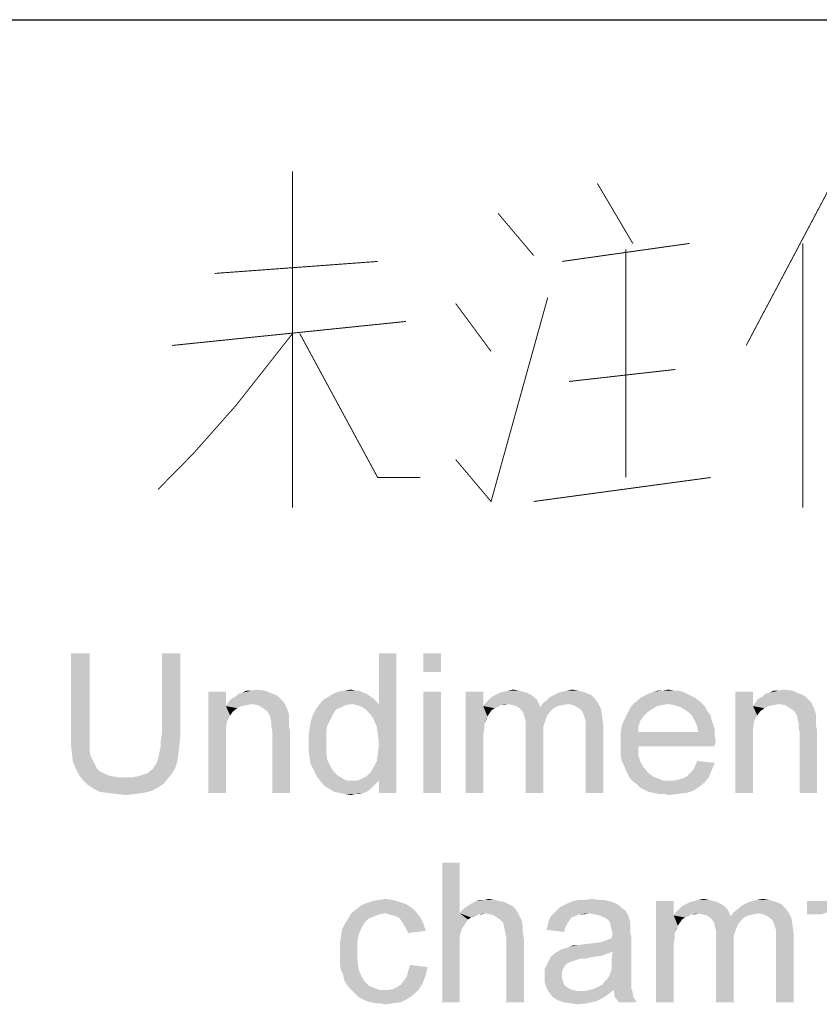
# Paper-space layout '61767N-2-A-2_1_2' of a CAD drawing. Header units: millimetres. Extents: x 0 to 594, y 1 to 420.
# Tile 53 of 83: x 485.84 to 494.44, y 53.08 to 63.66. Entities that reach past the tile are written whole.
import ezdxf

# ---------------------------------------------------------------- set-up
doc = ezdxf.new("R2010")
doc.units = ezdxf.units.MM
doc.header["$LTSCALE"] = 32.67
doc.layers.add('61767N-2-A-2_DXF_FORMAT', color=7, linetype='CONTINUOUS')
doc.layers.add('DETAIL', color=7, linetype='CONTINUOUS')

psp = doc.layouts.new('61767N-2-A-2_1_2')

# ---------------------------------------------------------------- linework, layer by layer
at = {"layer": '61767N-2-A-2_DXF_FORMAT', "color": 2, "linetype": 'Continuous'}
psp.add_line((409, 63.662), (584, 63.662), dxfattribs=at)
at = {"layer": 'DETAIL', "color": 2, "linetype": 'Continuous', "const_width": 0.01}
for points in [[(488.7762, 58.418), (488.7762, 62.031)], [(494.6429, 62.031), (493.6524, 60.16)], [(492.0524, 61.9019), (492.4333, 61.2568)], [(490.9857, 61.5793), (491.3667, 61.1277)], [(491.6714, 61.0632), (493.0429, 61.2568)], [(492.3572, 61.1922), (492.3572, 58.7406)], [(494.2619, 61.2568), (494.2619, 58.418)], [(487.9381, 60.9342), (489.6905, 61.0632)], [(490.5286, 58.9342), (490.9095, 58.4826), (491.519, 60.6761)], [(490.5286, 60.6116), (490.9095, 60.0955)], [(487.4809, 60.16), (489.9953, 60.418)], [(488.7762, 60.289), (488.1667, 59.5148), (487.7095, 58.9987), (487.3286, 58.6116)], [(488.8524, 60.289), (489.6905, 58.7406), (490.1476, 58.7406)], [(491.7476, 59.7729), (492.8905, 59.9019)], [(493.2714, 58.7406), (491.3667, 58.4826)]]:
    psp.add_lwpolyline(points, dxfattribs=at)
at = {"layer": 'DETAIL', "color": 2, "linetype": 'Continuous'}
for points in [[(486.5925, 56.8495), (486.3925, 55.9828), (486.3925, 56.8495)], [(486.3925, 55.9828), (486.5925, 56.8495), (486.5925, 55.9828)], [(487.5703, 56.8495), (487.3703, 55.9828), (487.3703, 56.8495)], [(487.3703, 55.9828), (487.5703, 56.8495), (487.5703, 55.9828)], [(489.6481, 56.1384), (489.7036, 56.3051), (489.8925, 56.8495)], [(489.6814, 56.0606), (489.6481, 56.1384), (489.8925, 56.8495)], [(489.6925, 55.9717), (489.6814, 56.0606), (489.8925, 56.8495)], [(489.6814, 55.6939), (489.6925, 55.7828), (489.8925, 56.8495)], [(489.7036, 55.4828), (489.6814, 55.6939), (489.8925, 56.8495)], [(489.7036, 55.8717), (489.6925, 55.9717), (489.8925, 56.8495)], [(489.6925, 55.7828), (489.7036, 55.8717), (489.8925, 56.8495)], [(489.8925, 56.8495), (489.7036, 56.3051), (489.7036, 56.8495)], [(489.7036, 55.3495), (489.7036, 55.4828), (489.8925, 56.8495)], [(489.7036, 55.3495), (489.8925, 56.8495), (489.8925, 55.3495)], [(490.3703, 56.8495), (490.1814, 56.6495), (490.1814, 56.8495)], [(490.1814, 56.6495), (490.3703, 56.8495), (490.3703, 56.6495)], [(488.0592, 56.4384), (488.0592, 56.2828), (487.8703, 55.3495)], [(488.0592, 56.4384), (487.8703, 55.3495), (487.8703, 56.4384)], [(488.1925, 56.4162), (488.2369, 56.4273), (488.4814, 56.4495)], [(488.1925, 56.4162), (488.4814, 56.4495), (488.5592, 56.4162)], [(488.3369, 56.4495), (488.4814, 56.4495), (488.2369, 56.4273)], [(488.3369, 56.4495), (488.2369, 56.4273), (488.2814, 56.4495)], [(488.3369, 56.4495), (488.3814, 56.4606), (488.4814, 56.4495)], [(489.5369, 56.4273), (489.2147, 56.4162), (489.2703, 56.4384)], [(489.2147, 56.4162), (489.5369, 56.4273), (489.5703, 56.4162)], [(489.4481, 56.4495), (489.4925, 56.4495), (489.2703, 56.4384)], [(489.4481, 56.4495), (489.2703, 56.4384), (489.3369, 56.4495)], [(489.2703, 56.4384), (489.4925, 56.4495), (489.5369, 56.4273)], [(489.3369, 56.4495), (489.4036, 56.4606), (489.4481, 56.4495)], [(490.3703, 56.4384), (490.1814, 55.3495), (490.1814, 56.4384)], [(490.1814, 55.3495), (490.3703, 56.4384), (490.3703, 55.3495)], [(490.8258, 56.4384), (490.8258, 56.2828), (490.6369, 55.3495)], [(490.8258, 56.4384), (490.6369, 55.3495), (490.6369, 56.4384)], [(491.2925, 56.4273), (490.9592, 56.4051), (491.0036, 56.4273)], [(490.9592, 56.4051), (491.2925, 56.4273), (491.3369, 56.4051)], [(491.2481, 56.4384), (491.0036, 56.4273), (491.0481, 56.4384)], [(491.0036, 56.4273), (491.2481, 56.4384), (491.2925, 56.4273)], [(491.2036, 56.4495), (491.0481, 56.4384), (491.0925, 56.4495)], [(491.0481, 56.4384), (491.2036, 56.4495), (491.2481, 56.4384)], [(491.0925, 56.4495), (491.1481, 56.4606), (491.2036, 56.4495)], [(491.9258, 56.4273), (491.5925, 56.4051), (491.6369, 56.4273)], [(491.5925, 56.4051), (491.9258, 56.4273), (491.9814, 56.4051)], [(491.6369, 56.4273), (491.6814, 56.4384), (491.8481, 56.4495)], [(491.6369, 56.4273), (491.8481, 56.4495), (491.9258, 56.4273)], [(491.8481, 56.4495), (491.6814, 56.4384), (491.7258, 56.4495)], [(491.7258, 56.4495), (491.7814, 56.4606), (491.8481, 56.4495)], [(492.9703, 56.4384), (492.6036, 56.4162), (492.6592, 56.4384)], [(492.6036, 56.4162), (492.9703, 56.4384), (493.0147, 56.4162)], [(492.8703, 56.4495), (492.9258, 56.4495), (492.6592, 56.4384)], [(492.7592, 56.4495), (492.8703, 56.4495), (492.6592, 56.4384)], [(492.7592, 56.4495), (492.6592, 56.4384), (492.7036, 56.4495)], [(492.6592, 56.4384), (492.9258, 56.4495), (492.9703, 56.4384)], [(492.7592, 56.4495), (492.8147, 56.4606), (492.8703, 56.4495)], [(493.7258, 56.4384), (493.7258, 56.2828), (493.5369, 55.3495)], [(493.7258, 56.4384), (493.5369, 55.3495), (493.5369, 56.4384)], [(493.8592, 56.4162), (493.9036, 56.4273), (494.1481, 56.4495)], [(493.8592, 56.4162), (494.1481, 56.4495), (494.2258, 56.4162)], [(494.0036, 56.4495), (494.1481, 56.4495), (493.9036, 56.4273)], [(494.0036, 56.4495), (493.9036, 56.4273), (493.9481, 56.4495)], [(494.0036, 56.4495), (494.0481, 56.4606), (494.1481, 56.4495)], [(488.3369, 56.3051), (488.0592, 56.2828), (488.0814, 56.3162)], [(488.6592, 56.3495), (488.0814, 56.3162), (488.1147, 56.3606)], [(488.6592, 56.3495), (488.6814, 56.3273), (488.0814, 56.3162)], [(488.3369, 56.3051), (488.0814, 56.3162), (488.6814, 56.3273)], [(488.6258, 56.3828), (488.1147, 56.3606), (488.1592, 56.3828)], [(488.1147, 56.3606), (488.6258, 56.3828), (488.6592, 56.3495)], [(488.5592, 56.4162), (488.5925, 56.4051), (488.1592, 56.3828)], [(488.5592, 56.4162), (488.1592, 56.3828), (488.1925, 56.4162)], [(488.1592, 56.3828), (488.5925, 56.4051), (488.6258, 56.3828)], [(488.4036, 56.2939), (488.3369, 56.3051), (488.6814, 56.3273)], [(488.4592, 56.2606), (488.4036, 56.2939), (488.6814, 56.3273)], [(488.4592, 56.2606), (488.6814, 56.3273), (488.7147, 56.2606)], [(489.4147, 56.3051), (489.0592, 56.2939), (489.1036, 56.3495)], [(489.6481, 56.3606), (489.1036, 56.3495), (489.1592, 56.3828)], [(489.4147, 56.3051), (489.1036, 56.3495), (489.6481, 56.3606)], [(489.5703, 56.4162), (489.1592, 56.3828), (489.2147, 56.4162)], [(489.1592, 56.3828), (489.5703, 56.4162), (489.6481, 56.3606)], [(489.4147, 56.3051), (489.6481, 56.3606), (489.7036, 56.3051)], [(491.0925, 56.3051), (490.8258, 56.2828), (490.8481, 56.3162)], [(491.4036, 56.3495), (490.8481, 56.3162), (490.8814, 56.3495)], [(491.0925, 56.3051), (490.8481, 56.3162), (491.4036, 56.3495)], [(491.3703, 56.3828), (490.8814, 56.3495), (490.9147, 56.3828)], [(490.8814, 56.3495), (491.3703, 56.3828), (491.4036, 56.3495)], [(491.3369, 56.4051), (490.9147, 56.3828), (490.9592, 56.4051)], [(490.9147, 56.3828), (491.3369, 56.4051), (491.3703, 56.3828)], [(491.0925, 56.3051), (491.4036, 56.3495), (491.4258, 56.3051)], [(491.7369, 56.3051), (491.4369, 56.2717), (491.4703, 56.3162)], [(491.4703, 56.3162), (491.5147, 56.3495), (492.0258, 56.3606)], [(491.4703, 56.3162), (492.0258, 56.3606), (492.0592, 56.3162)], [(491.4703, 56.3162), (492.0592, 56.3162), (491.7369, 56.3051)], [(492.0258, 56.3606), (491.5147, 56.3495), (491.5481, 56.3828)], [(491.9814, 56.4051), (491.5481, 56.3828), (491.5925, 56.4051)], [(491.5481, 56.3828), (491.9814, 56.4051), (492.0258, 56.3606)], [(491.7925, 56.2939), (491.7369, 56.3051), (492.0592, 56.3162)], [(491.8369, 56.2717), (491.7925, 56.2939), (492.0592, 56.3162)], [(491.8369, 56.2717), (492.0592, 56.3162), (492.0925, 56.2495)], [(493.1481, 56.3384), (492.4369, 56.3051), (492.4814, 56.3384)], [(492.8147, 56.3051), (492.4369, 56.3051), (493.1481, 56.3384)], [(493.1036, 56.3717), (492.4814, 56.3384), (492.5147, 56.3717)], [(492.4814, 56.3384), (493.1036, 56.3717), (493.1481, 56.3384)], [(493.0592, 56.3939), (492.5147, 56.3717), (492.5592, 56.3939)], [(492.5147, 56.3717), (493.0592, 56.3939), (493.1036, 56.3717)], [(493.0147, 56.4162), (492.5592, 56.3939), (492.6036, 56.4162)], [(492.5592, 56.3939), (493.0147, 56.4162), (493.0592, 56.3939)], [(492.8147, 56.3051), (493.1481, 56.3384), (493.1814, 56.3051)], [(494.0036, 56.3051), (493.7258, 56.2828), (493.7481, 56.3162)], [(494.3258, 56.3495), (493.7481, 56.3162), (493.7814, 56.3606)], [(494.3258, 56.3495), (494.3481, 56.3273), (493.7481, 56.3162)], [(494.0036, 56.3051), (493.7481, 56.3162), (494.3481, 56.3273)], [(494.2925, 56.3828), (493.7814, 56.3606), (493.8258, 56.3828)], [(493.7814, 56.3606), (494.2925, 56.3828), (494.3258, 56.3495)], [(494.2258, 56.4162), (494.2592, 56.4051), (493.8258, 56.3828)], [(494.2258, 56.4162), (493.8258, 56.3828), (493.8592, 56.4162)], [(493.8258, 56.3828), (494.2592, 56.4051), (494.2925, 56.3828)], [(494.0703, 56.2939), (494.0036, 56.3051), (494.3481, 56.3273)], [(494.1258, 56.2606), (494.0703, 56.2939), (494.3481, 56.3273)], [(494.1258, 56.2606), (494.3481, 56.3273), (494.3814, 56.2606)], [(488.0592, 56.2828), (488.0703, 56.1162), (487.8703, 55.3495)], [(488.3369, 56.3051), (488.2814, 56.2939), (488.0592, 56.2828)], [(488.0592, 56.2828), (488.2814, 56.2939), (488.2258, 56.2828)], [(488.0592, 56.2828), (488.2258, 56.2828), (488.1814, 56.2606)], [(488.0592, 56.2828), (488.1814, 56.2606), (488.1369, 56.2273)], [(488.0592, 56.2828), (488.1369, 56.2273), (488.1036, 56.1828)], [(488.0592, 56.2828), (488.1036, 56.1828), (488.0703, 56.1162)], [(488.7147, 56.2606), (488.5036, 56.2273), (488.4592, 56.2606)], [(488.5036, 56.2273), (488.7147, 56.2606), (488.7369, 56.1939)], [(488.7369, 56.1939), (488.5369, 56.1717), (488.5036, 56.2273)], [(489.2481, 56.2495), (489.2147, 56.2051), (488.9925, 56.1828)], [(489.2481, 56.2495), (488.9925, 56.1828), (489.0258, 56.2495)], [(488.9925, 56.1828), (489.2147, 56.2051), (489.1814, 56.1384)], [(489.3481, 56.2939), (489.3036, 56.2717), (489.0258, 56.2495)], [(489.3481, 56.2939), (489.0258, 56.2495), (489.0592, 56.2939)], [(489.0258, 56.2495), (489.3036, 56.2717), (489.2481, 56.2495)], [(489.0592, 56.2939), (489.4147, 56.3051), (489.3481, 56.2939)], [(489.7036, 56.3051), (489.4703, 56.2939), (489.4147, 56.3051)], [(489.5258, 56.2717), (489.4703, 56.2939), (489.7036, 56.3051)], [(489.5703, 56.2384), (489.5258, 56.2717), (489.7036, 56.3051)], [(489.6147, 56.1939), (489.5703, 56.2384), (489.7036, 56.3051)], [(489.6481, 56.1384), (489.6147, 56.1939), (489.7036, 56.3051)], [(490.8258, 56.2828), (490.8369, 56.0939), (490.6369, 55.3495)], [(491.0925, 56.3051), (491.0147, 56.2939), (490.8258, 56.2828)], [(490.8258, 56.2828), (491.0147, 56.2939), (490.9814, 56.2717)], [(490.8258, 56.2828), (490.9814, 56.2717), (490.9481, 56.2606)], [(490.8258, 56.2828), (490.9481, 56.2606), (490.9147, 56.2384)], [(490.8258, 56.2828), (490.9147, 56.2384), (490.8925, 56.2051)], [(490.8258, 56.2828), (490.8925, 56.2051), (490.8703, 56.1717)], [(490.8258, 56.2828), (490.8703, 56.1717), (490.8369, 56.0939)], [(491.0147, 56.2939), (491.0925, 56.3051), (491.0481, 56.2939)], [(491.4258, 56.3051), (491.1369, 56.2939), (491.0925, 56.3051)], [(491.1814, 56.2828), (491.1369, 56.2939), (491.4258, 56.3051)], [(491.1814, 56.2828), (491.4258, 56.3051), (491.4369, 56.2717)], [(491.4369, 56.2717), (491.2147, 56.2606), (491.1814, 56.2828)], [(491.5814, 56.2606), (491.2147, 56.2606), (491.4369, 56.2717)], [(491.5814, 56.2606), (491.2369, 56.2384), (491.2147, 56.2606)], [(491.2369, 56.2384), (491.5814, 56.2606), (491.5481, 56.2273)], [(491.5481, 56.2273), (491.2592, 56.2051), (491.2369, 56.2384)], [(491.2592, 56.2051), (491.5481, 56.2273), (491.5147, 56.1828)], [(491.5147, 56.1828), (491.2703, 56.1606), (491.2592, 56.2051)], [(491.7369, 56.3051), (491.6814, 56.2939), (491.4369, 56.2717)], [(491.6814, 56.2939), (491.6258, 56.2828), (491.4369, 56.2717)], [(491.4369, 56.2717), (491.6258, 56.2828), (491.5814, 56.2606)], [(492.0925, 56.2495), (491.8814, 56.2384), (491.8369, 56.2717)], [(491.9036, 56.1939), (491.8814, 56.2384), (492.0925, 56.2495)], [(491.9036, 56.1939), (492.0925, 56.2495), (492.1036, 56.1717)], [(492.5925, 56.2162), (492.3592, 56.1717), (492.3814, 56.2162)], [(492.3592, 56.1717), (492.5925, 56.2162), (492.5481, 56.1717)], [(492.6369, 56.2495), (492.3814, 56.2162), (492.4036, 56.2606)], [(492.3814, 56.2162), (492.6369, 56.2495), (492.5925, 56.2162)], [(492.8147, 56.3051), (492.7481, 56.2939), (492.4036, 56.2606)], [(492.8147, 56.3051), (492.4036, 56.2606), (492.4369, 56.3051)], [(492.7481, 56.2939), (492.6925, 56.2828), (492.4036, 56.2606)], [(492.4036, 56.2606), (492.6925, 56.2828), (492.6369, 56.2495)], [(493.1814, 56.3051), (492.8814, 56.2939), (492.8147, 56.3051)], [(492.9481, 56.2717), (492.8814, 56.2939), (493.1814, 56.3051)], [(492.9481, 56.2717), (493.1814, 56.3051), (493.2147, 56.2717)], [(493.2147, 56.2717), (493.0036, 56.2384), (492.9481, 56.2717)], [(493.0036, 56.2384), (493.2147, 56.2717), (493.2369, 56.2273)], [(493.2369, 56.2273), (493.0592, 56.1939), (493.0036, 56.2384)], [(493.0592, 56.1939), (493.2369, 56.2273), (493.2703, 56.1828)], [(493.7258, 56.2828), (493.7369, 56.1162), (493.5369, 55.3495)], [(494.0036, 56.3051), (493.9481, 56.2939), (493.7258, 56.2828)], [(493.7258, 56.2828), (493.9481, 56.2939), (493.8925, 56.2828)], [(493.7258, 56.2828), (493.8925, 56.2828), (493.8481, 56.2606)], [(493.7258, 56.2828), (493.8481, 56.2606), (493.8036, 56.2273)], [(493.7258, 56.2828), (493.8036, 56.2273), (493.7703, 56.1828)], [(493.7258, 56.2828), (493.7703, 56.1828), (493.7369, 56.1162)], [(494.3814, 56.2606), (494.1703, 56.2273), (494.1258, 56.2606)], [(494.1703, 56.2273), (494.3814, 56.2606), (494.4036, 56.1939)], [(494.4036, 56.1939), (494.2036, 56.1717), (494.1703, 56.2273)], [(488.0703, 56.1162), (488.0592, 56.0384), (487.8703, 55.3495)], [(488.5369, 56.1717), (488.7369, 56.1939), (488.7369, 56.1606)], [(488.7369, 56.1606), (488.5369, 56.1495), (488.5369, 56.1717)], [(488.5369, 56.1495), (488.7369, 56.1606), (488.7369, 56.1162)], [(488.7369, 56.1162), (488.5481, 56.1051), (488.5369, 56.1495)], [(488.5481, 56.1051), (488.7369, 56.1162), (488.7369, 56.0717)], [(488.7369, 56.0717), (488.5481, 56.0606), (488.5481, 56.1051)], [(489.1481, 56.0717), (488.9592, 56.0384), (488.9703, 56.1162)], [(489.1814, 56.1384), (488.9703, 56.1162), (488.9925, 56.1828)], [(488.9703, 56.1162), (489.1814, 56.1384), (489.1481, 56.0717)], [(490.8703, 56.1717), (490.8592, 56.1384), (490.8369, 56.0939)], [(491.2703, 56.1606), (491.5147, 56.1828), (491.4925, 56.1273)], [(491.4925, 56.1273), (491.2814, 56.1162), (491.2703, 56.1606)], [(491.2814, 56.1162), (491.4925, 56.1273), (491.4703, 56.0606)], [(491.4703, 56.0606), (491.2814, 56.0495), (491.2814, 56.1162)], [(492.1036, 56.1717), (491.9147, 56.1606), (491.9036, 56.1939)], [(491.9258, 56.1273), (491.9147, 56.1606), (492.1036, 56.1717)], [(491.9258, 56.1273), (492.1036, 56.1717), (492.1147, 56.0939)], [(492.1147, 56.0939), (491.9258, 56.0828), (491.9258, 56.1273)], [(492.5147, 56.1273), (492.3147, 56.0717), (492.3369, 56.1273)], [(492.3147, 56.0717), (492.5147, 56.1273), (492.4925, 56.0606)], [(492.5481, 56.1717), (492.3369, 56.1273), (492.3592, 56.1717)], [(492.3369, 56.1273), (492.5481, 56.1717), (492.5147, 56.1273)], [(493.2703, 56.1828), (493.0814, 56.1606), (493.0592, 56.1939)], [(493.0814, 56.1606), (493.2703, 56.1828), (493.2814, 56.1273)], [(493.2814, 56.1273), (493.1036, 56.1162), (493.0814, 56.1606)], [(493.1036, 56.1162), (493.2814, 56.1273), (493.3036, 56.0717)], [(493.3036, 56.0717), (493.1258, 56.0606), (493.1036, 56.1162)], [(493.7369, 56.1162), (493.7258, 56.0384), (493.5369, 55.3495)], [(494.2036, 56.1717), (494.4036, 56.1939), (494.4036, 56.1606)], [(494.4036, 56.1606), (494.2036, 56.1495), (494.2036, 56.1717)], [(494.2036, 56.1495), (494.4036, 56.1606), (494.4036, 56.1162)], [(494.4036, 56.1162), (494.2147, 56.1051), (494.2036, 56.1495)], [(494.2147, 56.1051), (494.4036, 56.1162), (494.4036, 56.0717)], [(494.4036, 56.0717), (494.2147, 56.0606), (494.2147, 56.1051)], [(488.0592, 56.0384), (488.0592, 55.9384), (487.8703, 55.3495)], [(488.5481, 56.0606), (488.7369, 56.0717), (488.7481, 56.0162)], [(488.7481, 56.0162), (488.5592, 56.0051), (488.5481, 56.0606)], [(488.5592, 55.3495), (488.5592, 56.0051), (488.7481, 56.0162)], [(488.5592, 55.3495), (488.7481, 56.0162), (488.7481, 55.3495)], [(489.1369, 55.9828), (488.9481, 55.9717), (488.9592, 56.0384)], [(488.9592, 56.0384), (489.1481, 56.0717), (489.1369, 55.9828)], [(490.8369, 56.0939), (490.8369, 56.0384), (490.6369, 55.3495)], [(490.8369, 56.0384), (490.8258, 55.9828), (490.6369, 55.3495)], [(491.2814, 56.0495), (491.4703, 56.0606), (491.4703, 55.9828)], [(491.4703, 55.9828), (491.2814, 55.3495), (491.2814, 56.0495)], [(491.9258, 56.0273), (491.9258, 56.0828), (492.1147, 56.0939)], [(491.9258, 55.3495), (491.9258, 56.0273), (492.1147, 56.0939)], [(491.9258, 55.3495), (492.1147, 56.0939), (492.1147, 55.3495)], [(492.4925, 56.0606), (492.3036, 56.0051), (492.3147, 56.0717)], [(492.3036, 56.0051), (492.4925, 56.0606), (492.4925, 56.0051)], [(493.1369, 56.0051), (493.3147, 55.9606), (492.3036, 55.9495)], [(492.4925, 56.0051), (493.1369, 56.0051), (492.3036, 55.9495)], [(492.4925, 56.0051), (492.3036, 55.9495), (492.3036, 56.0051)], [(493.1258, 56.0606), (493.3036, 56.0717), (493.3147, 56.0162)], [(493.3147, 56.0162), (493.1369, 56.0051), (493.1258, 56.0606)], [(493.1369, 56.0051), (493.3147, 56.0162), (493.3147, 55.9606)], [(493.7258, 56.0384), (493.7258, 55.9384), (493.5369, 55.3495)], [(494.2147, 56.0606), (494.4036, 56.0717), (494.4147, 56.0162)], [(494.4147, 56.0162), (494.2258, 56.0051), (494.2147, 56.0606)], [(494.2258, 55.3495), (494.2258, 56.0051), (494.4147, 56.0162)], [(494.2258, 55.3495), (494.4147, 56.0162), (494.4147, 55.3495)], [(486.5925, 55.9828), (486.5925, 55.8939), (486.3925, 55.8717)], [(486.5925, 55.9828), (486.3925, 55.8717), (486.3925, 55.9828)], [(486.3925, 55.8717), (486.5925, 55.8939), (486.5925, 55.8162)], [(487.5703, 55.9828), (487.3592, 55.9162), (487.3703, 55.9828)], [(487.3592, 55.9162), (487.5703, 55.9828), (487.5592, 55.8717)], [(487.5592, 55.8717), (487.3592, 55.8606), (487.3592, 55.9162)], [(487.8703, 55.3495), (488.0592, 55.9384), (488.0592, 55.3495)], [(488.9481, 55.8828), (488.9481, 55.9717), (489.1369, 55.9828)], [(488.9481, 55.8828), (489.1369, 55.9828), (489.1369, 55.8828)], [(490.8258, 55.9828), (490.8258, 55.9051), (490.6369, 55.3495)], [(490.6369, 55.3495), (490.8258, 55.9051), (490.8258, 55.3495)], [(491.2814, 55.3495), (491.4703, 55.9828), (491.4703, 55.3495)], [(492.3036, 55.9495), (493.3147, 55.9606), (493.3258, 55.8939)], [(493.3258, 55.8939), (492.3036, 55.8828), (492.3036, 55.9495)], [(492.3036, 55.8828), (493.3258, 55.8939), (493.3147, 55.8717)], [(493.5369, 55.3495), (493.7258, 55.9384), (493.7258, 55.3495)], [(486.5925, 55.8162), (486.4036, 55.7717), (486.3925, 55.8717)], [(486.4036, 55.7717), (486.5925, 55.8162), (486.6036, 55.7495)], [(487.5481, 55.7717), (487.3369, 55.7495), (487.3481, 55.8051)], [(487.3481, 55.8051), (487.3592, 55.8606), (487.5592, 55.8717)], [(487.3481, 55.8051), (487.5592, 55.8717), (487.5481, 55.7717)], [(489.1369, 55.8828), (488.9481, 55.8051), (488.9481, 55.8828)], [(488.9481, 55.8051), (489.1369, 55.8828), (489.1369, 55.7939)], [(489.1369, 55.7939), (488.9592, 55.7273), (488.9481, 55.8051)], [(488.9592, 55.7273), (489.1369, 55.7939), (489.1481, 55.7051)], [(492.3036, 55.8828), (493.3147, 55.8717), (492.4925, 55.8495)], [(492.4925, 55.8495), (492.3036, 55.8162), (492.3036, 55.8828)], [(492.3036, 55.8162), (492.4925, 55.8495), (492.4925, 55.7606)], [(492.4925, 55.7606), (492.3036, 55.7495), (492.3036, 55.8162)], [(492.4925, 55.8495), (493.3147, 55.8717), (493.3147, 55.8495)], [(486.6036, 55.7495), (486.4147, 55.6828), (486.4036, 55.7717)], [(486.6036, 55.7495), (486.6258, 55.7051), (486.4147, 55.6828)], [(486.4147, 55.6828), (486.6258, 55.7051), (486.6481, 55.6606)], [(486.6481, 55.6606), (486.4481, 55.6051), (486.4147, 55.6828)], [(487.2925, 55.6384), (487.3147, 55.6717), (487.5369, 55.6939)], [(487.2925, 55.6384), (487.5369, 55.6939), (487.5147, 55.6162)], [(487.5369, 55.6939), (487.3147, 55.6717), (487.3258, 55.7051)], [(487.3258, 55.7051), (487.3369, 55.7495), (487.5481, 55.7717)], [(487.3258, 55.7051), (487.5481, 55.7717), (487.5369, 55.6939)], [(489.1481, 55.7051), (488.9703, 55.6606), (488.9592, 55.7273)], [(488.9703, 55.6606), (489.1481, 55.7051), (489.1814, 55.6384)], [(489.7036, 55.4828), (489.6481, 55.6273), (489.6814, 55.6939)], [(492.3147, 55.6939), (492.3036, 55.7495), (492.4925, 55.7606)], [(492.3147, 55.6939), (492.4925, 55.7606), (492.5147, 55.6828)], [(492.5147, 55.6828), (492.3369, 55.6495), (492.3147, 55.6939)], [(492.3369, 55.6495), (492.5147, 55.6828), (492.5481, 55.6273)], [(493.3147, 55.6717), (493.1036, 55.6384), (493.1258, 55.6939)], [(486.6481, 55.6606), (486.6703, 55.6162), (486.4481, 55.6051)], [(486.4481, 55.6051), (486.6703, 55.6162), (486.7036, 55.5828)], [(486.7036, 55.5828), (486.4814, 55.5384), (486.4481, 55.6051)], [(486.7036, 55.5828), (486.7481, 55.5606), (486.4814, 55.5384)], [(487.2147, 55.5606), (487.2703, 55.6051), (487.5147, 55.6162)], [(487.2147, 55.5606), (487.5147, 55.6162), (487.4814, 55.5606)], [(487.5147, 55.6162), (487.2703, 55.6051), (487.2925, 55.6384)], [(489.1814, 55.6384), (489.0036, 55.5939), (488.9703, 55.6606)], [(489.0036, 55.5939), (489.1814, 55.6384), (489.2147, 55.5828)], [(489.2147, 55.5828), (489.0369, 55.5273), (489.0036, 55.5939)], [(489.2147, 55.5828), (489.2592, 55.5384), (489.0369, 55.5273)], [(489.7036, 55.4828), (489.5703, 55.5273), (489.6147, 55.5717)], [(489.7036, 55.4828), (489.6147, 55.5717), (489.6481, 55.6273)], [(492.5481, 55.6273), (492.3592, 55.5939), (492.3369, 55.6495)], [(492.3592, 55.5939), (492.5481, 55.6273), (492.5925, 55.5717)], [(492.5925, 55.5717), (492.3814, 55.5495), (492.3592, 55.5939)], [(492.3814, 55.5495), (492.5925, 55.5717), (492.6481, 55.5273)], [(493.0147, 55.5273), (493.0481, 55.5606), (493.2814, 55.5939)], [(493.0147, 55.5273), (493.2814, 55.5939), (493.2481, 55.5162)], [(493.2814, 55.5939), (493.0481, 55.5606), (493.0814, 55.5939)], [(493.0814, 55.5939), (493.1036, 55.6384), (493.3147, 55.6717)], [(493.0814, 55.5939), (493.3147, 55.6717), (493.2814, 55.5939)], [(486.4814, 55.5384), (486.7481, 55.5606), (486.7925, 55.5384)], [(486.7925, 55.5384), (486.5258, 55.4828), (486.4814, 55.5384)], [(486.7925, 55.5384), (486.8481, 55.5273), (486.5258, 55.4828)], [(486.8481, 55.5273), (486.9036, 55.5162), (486.5258, 55.4828)], [(487.0592, 55.5162), (487.4369, 55.5051), (486.5258, 55.4828)], [(486.9592, 55.5162), (487.0592, 55.5162), (486.5258, 55.4828)], [(486.9036, 55.5162), (486.9592, 55.5162), (486.5258, 55.4828)], [(486.5258, 55.4828), (487.4369, 55.5051), (487.3925, 55.4495)], [(487.3925, 55.4495), (486.5703, 55.4384), (486.5258, 55.4828)], [(487.0592, 55.5162), (487.1481, 55.5384), (487.4814, 55.5606)], [(487.0592, 55.5162), (487.4814, 55.5606), (487.4369, 55.5051)], [(487.4814, 55.5606), (487.1481, 55.5384), (487.2147, 55.5606)], [(489.0369, 55.5273), (489.2592, 55.5384), (489.3147, 55.5051)], [(489.3147, 55.5051), (489.0703, 55.4828), (489.0369, 55.5273)], [(489.0703, 55.4828), (489.3147, 55.5051), (489.3592, 55.4828)], [(489.3592, 55.4828), (489.1147, 55.4273), (489.0703, 55.4828)], [(489.7036, 55.4828), (489.6703, 55.4495), (489.1147, 55.4273)], [(489.4703, 55.4828), (489.7036, 55.4828), (489.1147, 55.4273)], [(489.4147, 55.4828), (489.4703, 55.4828), (489.1147, 55.4273)], [(489.3592, 55.4828), (489.4147, 55.4828), (489.1147, 55.4273)], [(489.7036, 55.4828), (489.4703, 55.4828), (489.5258, 55.5051)], [(489.7036, 55.4828), (489.5258, 55.5051), (489.5703, 55.5273)], [(492.6481, 55.5273), (492.4036, 55.5051), (492.3814, 55.5495)], [(492.4036, 55.5051), (492.6481, 55.5273), (492.7036, 55.5051)], [(492.7036, 55.5051), (492.4369, 55.4717), (492.4036, 55.5051)], [(492.7036, 55.5051), (492.7592, 55.4828), (492.4369, 55.4717)], [(492.8258, 55.4828), (492.8814, 55.4828), (492.4369, 55.4717)], [(492.7592, 55.4828), (492.8258, 55.4828), (492.4369, 55.4717)], [(493.2036, 55.4606), (492.4369, 55.4717), (492.8814, 55.4828)], [(493.2036, 55.4606), (492.4814, 55.4384), (492.4369, 55.4717)], [(492.8814, 55.4828), (492.9258, 55.4939), (493.2481, 55.5162)], [(492.8814, 55.4828), (493.2481, 55.5162), (493.2036, 55.4606)], [(492.9258, 55.4939), (492.9703, 55.5051), (493.2481, 55.5162)], [(493.2481, 55.5162), (492.9703, 55.5051), (493.0147, 55.5273)], [(486.5703, 55.4384), (487.3925, 55.4495), (487.3258, 55.4051)], [(487.3258, 55.4051), (486.6369, 55.3939), (486.5703, 55.4384)], [(486.6369, 55.3939), (487.3258, 55.4051), (487.2592, 55.3717)], [(487.2592, 55.3717), (486.7036, 55.3606), (486.6369, 55.3939)], [(486.7925, 55.3495), (486.7036, 55.3606), (487.2592, 55.3717)], [(486.7925, 55.3495), (487.2592, 55.3717), (487.1703, 55.3495)], [(489.1147, 55.4273), (489.6703, 55.4495), (489.6369, 55.4162)], [(489.6369, 55.4162), (489.1703, 55.3939), (489.1147, 55.4273)], [(489.1703, 55.3939), (489.6369, 55.4162), (489.6036, 55.3828)], [(489.6036, 55.3828), (489.2258, 55.3606), (489.1703, 55.3939)], [(489.2258, 55.3606), (489.6036, 55.3828), (489.5703, 55.3606)], [(489.5703, 55.3606), (489.2814, 55.3495), (489.2258, 55.3606)], [(489.2814, 55.3495), (489.5703, 55.3606), (489.5369, 55.3495)], [(492.4814, 55.4384), (493.2036, 55.4606), (493.1481, 55.4162)], [(493.1481, 55.4162), (492.5147, 55.4051), (492.4814, 55.4384)], [(492.5592, 55.3828), (492.5147, 55.4051), (493.1481, 55.4162)], [(492.5592, 55.3828), (493.1481, 55.4162), (493.0814, 55.3717)], [(493.0814, 55.3717), (492.6036, 55.3606), (492.5592, 55.3828)], [(492.6592, 55.3495), (492.6036, 55.3606), (493.0814, 55.3717)], [(492.6592, 55.3495), (493.0814, 55.3717), (493.0036, 55.3495)], [(487.1703, 55.3495), (486.8814, 55.3384), (486.7925, 55.3495)], [(486.8814, 55.3384), (487.1703, 55.3495), (487.0814, 55.3384)], [(487.0814, 55.3384), (486.9814, 55.3273), (486.8814, 55.3384)], [(489.5369, 55.3495), (489.3369, 55.3384), (489.2814, 55.3495)], [(489.4481, 55.3384), (489.3369, 55.3384), (489.5369, 55.3495)], [(489.4481, 55.3384), (489.4036, 55.3273), (489.3369, 55.3384)], [(489.4481, 55.3384), (489.5369, 55.3495), (489.4925, 55.3384)], [(493.0036, 55.3495), (492.7147, 55.3384), (492.6592, 55.3495)], [(492.7703, 55.3384), (492.7147, 55.3384), (493.0036, 55.3495)], [(492.7703, 55.3384), (493.0036, 55.3495), (492.9147, 55.3384)], [(492.9147, 55.3384), (492.8258, 55.3273), (492.7703, 55.3384)], [(490.5729, 54.5995), (490.5729, 54.0551), (490.3841, 53.0995)], [(490.5729, 54.5995), (490.3841, 53.0995), (490.3841, 54.5995)], [(489.8507, 54.1995), (489.6396, 54.1884), (489.7063, 54.1995)], [(489.6396, 54.1884), (489.8507, 54.1995), (489.9285, 54.1773)], [(489.7063, 54.1995), (489.7729, 54.2106), (489.8507, 54.1995)], [(490.8396, 54.1995), (490.9396, 54.1995), (490.7507, 54.1884)], [(490.8396, 54.1995), (490.7507, 54.1884), (490.7952, 54.1995)], [(490.7507, 54.1884), (490.9396, 54.1995), (490.9952, 54.1884)], [(490.8396, 54.1995), (490.8841, 54.2106), (490.9396, 54.1995)], [(492.0618, 54.1995), (492.1174, 54.1995), (491.7952, 54.1884)], [(491.9285, 54.1995), (492.0618, 54.1995), (491.7952, 54.1884)], [(491.9285, 54.1995), (491.7952, 54.1884), (491.8618, 54.1995)], [(491.7952, 54.1884), (492.1174, 54.1995), (492.1729, 54.1884)], [(491.9285, 54.1995), (491.9952, 54.2106), (492.0618, 54.1995)], [(493.2507, 54.1995), (493.0952, 54.1884), (493.1396, 54.1995)], [(493.0952, 54.1884), (493.2507, 54.1995), (493.2952, 54.1884)], [(493.1396, 54.1995), (493.1952, 54.2106), (493.2507, 54.1995)], [(493.6841, 54.1773), (493.7285, 54.1884), (493.8952, 54.1995)], [(493.6841, 54.1773), (493.8952, 54.1995), (493.9729, 54.1773)], [(493.8952, 54.1995), (493.7285, 54.1884), (493.7729, 54.1995)], [(493.7729, 54.1995), (493.8285, 54.2106), (493.8952, 54.1995)], [(490.1063, 54.0662), (489.4063, 54.0551), (489.4618, 54.0995)], [(490.0618, 54.1106), (489.4618, 54.0995), (489.5174, 54.1439)], [(489.4618, 54.0995), (490.0618, 54.1106), (490.1063, 54.0662)], [(489.9952, 54.1551), (489.5174, 54.1439), (489.5729, 54.1662)], [(489.5174, 54.1439), (489.9952, 54.1551), (490.0618, 54.1106)], [(489.9285, 54.1773), (489.5729, 54.1662), (489.6396, 54.1884)], [(489.5729, 54.1662), (489.9285, 54.1773), (489.9952, 54.1551)], [(491.1952, 54.0662), (490.5729, 54.0551), (490.5952, 54.0884)], [(491.1729, 54.0995), (490.5952, 54.0884), (490.6396, 54.1217)], [(490.5952, 54.0884), (491.1729, 54.0995), (491.1952, 54.0662)], [(491.1396, 54.1328), (490.6396, 54.1217), (490.6729, 54.1439)], [(490.6396, 54.1217), (491.1396, 54.1328), (491.1729, 54.0995)], [(491.0952, 54.1551), (490.6729, 54.1439), (490.7063, 54.1662)], [(490.6729, 54.1439), (491.0952, 54.1551), (491.1396, 54.1328)], [(490.9952, 54.1884), (491.0507, 54.1773), (490.7063, 54.1662)], [(490.9952, 54.1884), (490.7063, 54.1662), (490.7507, 54.1884)], [(490.7063, 54.1662), (491.0507, 54.1773), (491.0952, 54.1551)], [(492.3507, 54.0884), (491.5841, 54.0551), (491.6174, 54.0884)], [(491.9618, 54.0551), (491.5841, 54.0551), (492.3507, 54.0884)], [(492.3174, 54.1106), (491.6174, 54.0884), (491.6507, 54.1217)], [(491.6174, 54.0884), (492.3174, 54.1106), (492.3507, 54.0884)], [(492.2952, 54.1328), (491.6507, 54.1217), (491.6952, 54.1439)], [(491.6507, 54.1217), (492.2952, 54.1328), (492.3174, 54.1106)], [(492.2618, 54.1551), (491.6952, 54.1439), (491.7396, 54.1662)], [(491.6952, 54.1439), (492.2618, 54.1551), (492.2952, 54.1328)], [(492.1729, 54.1884), (492.2174, 54.1773), (491.7396, 54.1662)], [(492.1729, 54.1884), (491.7396, 54.1662), (491.7952, 54.1884)], [(491.7396, 54.1662), (492.2174, 54.1773), (492.2618, 54.1551)], [(492.0285, 54.0439), (491.9618, 54.0551), (492.3507, 54.0884)], [(492.0729, 54.0328), (492.0285, 54.0439), (492.3507, 54.0884)], [(492.0729, 54.0328), (492.3507, 54.0884), (492.3841, 54.0328)], [(492.8729, 54.1884), (492.8729, 54.0328), (492.6841, 53.0995)], [(492.8729, 54.1884), (492.6841, 53.0995), (492.6841, 54.1884)], [(493.4507, 54.0995), (492.8952, 54.0662), (492.9285, 54.0995)], [(493.1396, 54.0551), (492.8952, 54.0662), (493.4507, 54.0995)], [(493.4174, 54.1328), (492.9285, 54.0995), (492.9618, 54.1328)], [(492.9285, 54.0995), (493.4174, 54.1328), (493.4507, 54.0995)], [(493.3841, 54.1551), (492.9618, 54.1328), (493.0063, 54.1551)], [(492.9618, 54.1328), (493.3841, 54.1551), (493.4174, 54.1328)], [(493.3396, 54.1773), (493.0063, 54.1551), (493.0507, 54.1773)], [(493.0063, 54.1551), (493.3396, 54.1773), (493.3841, 54.1551)], [(493.2952, 54.1884), (493.0507, 54.1773), (493.0952, 54.1884)], [(493.0507, 54.1773), (493.2952, 54.1884), (493.3396, 54.1773)], [(493.1396, 54.0551), (493.4507, 54.0995), (493.4729, 54.0551)], [(493.5174, 54.0662), (493.5618, 54.0995), (494.0729, 54.1106)], [(493.5174, 54.0662), (494.0729, 54.1106), (494.1063, 54.0662)], [(494.0729, 54.1106), (493.5618, 54.0995), (493.5952, 54.1328)], [(494.0285, 54.1551), (493.5952, 54.1328), (493.6396, 54.1551)], [(493.5952, 54.1328), (494.0285, 54.1551), (494.0729, 54.1106)], [(493.9729, 54.1773), (493.6396, 54.1551), (493.6841, 54.1773)], [(493.6396, 54.1551), (493.9729, 54.1773), (494.0285, 54.1551)], [(494.6507, 54.1884), (494.8507, 54.1884), (494.3063, 54.0439)], [(494.4618, 54.1884), (494.6507, 54.1884), (494.3063, 54.0439)], [(494.4618, 54.1884), (494.3063, 54.0439), (494.3063, 54.1884)], [(494.4618, 54.0439), (494.3063, 54.0439), (494.8507, 54.1884)], [(489.5952, 53.9995), (489.5507, 53.9551), (489.3396, 53.9439)], [(489.5952, 53.9995), (489.3396, 53.9439), (489.3729, 53.9995)], [(489.7729, 54.0551), (489.7063, 54.0439), (489.3729, 53.9995)], [(489.7729, 54.0551), (489.3729, 53.9995), (489.4063, 54.0551)], [(489.7063, 54.0439), (489.6507, 54.0217), (489.3729, 53.9995)], [(489.3729, 53.9995), (489.6507, 54.0217), (489.5952, 53.9995)], [(489.7729, 54.0551), (489.4063, 54.0551), (490.1063, 54.0662)], [(489.8174, 54.0439), (489.7729, 54.0551), (490.1063, 54.0662)], [(489.8507, 54.0328), (489.8174, 54.0439), (490.1063, 54.0662)], [(489.8952, 54.0217), (489.8507, 54.0328), (490.1063, 54.0662)], [(489.8952, 54.0217), (490.1063, 54.0662), (490.1507, 54.0106)], [(490.1507, 54.0106), (489.9285, 53.9995), (489.8952, 54.0217)], [(489.9507, 53.9662), (489.9285, 53.9995), (490.1507, 54.0106)], [(489.9507, 53.9662), (490.1507, 54.0106), (490.1841, 53.9439)], [(490.5729, 54.0551), (490.5841, 53.8551), (490.3841, 53.0995)], [(490.8507, 54.0551), (490.5729, 54.0551), (491.1952, 54.0662)], [(490.5729, 54.0551), (490.8507, 54.0551), (490.7729, 54.0439)], [(490.5729, 54.0551), (490.7729, 54.0439), (490.6952, 54.0106)], [(490.5729, 54.0551), (490.6952, 54.0106), (490.6618, 53.9884)], [(490.5729, 54.0551), (490.6618, 53.9884), (490.5952, 53.8884)], [(490.5729, 54.0551), (490.5952, 53.8884), (490.5841, 53.8551)], [(490.6618, 53.9884), (490.6174, 53.9217), (490.5952, 53.8884)], [(490.6618, 53.9884), (490.6396, 53.9551), (490.6174, 53.9217)], [(490.7729, 54.0439), (490.7285, 54.0217), (490.6952, 54.0106)], [(490.7729, 54.0439), (490.8507, 54.0551), (490.8063, 54.0439)], [(490.8952, 54.0439), (490.8507, 54.0551), (491.1952, 54.0662)], [(490.9396, 54.0328), (490.8952, 54.0439), (491.1952, 54.0662)], [(490.9396, 54.0328), (491.1952, 54.0662), (491.2174, 54.0217)], [(491.2174, 54.0217), (490.9729, 54.0106), (490.9396, 54.0328)], [(491.0063, 53.9884), (490.9729, 54.0106), (491.2174, 54.0217)], [(491.0063, 53.9884), (491.2174, 54.0217), (491.2396, 53.9773)], [(491.2396, 53.9773), (491.0396, 53.9551), (491.0063, 53.9884)], [(491.8063, 54.0217), (491.7729, 54.0106), (491.5285, 53.9773)], [(491.8063, 54.0217), (491.5285, 53.9773), (491.5507, 54.0217)], [(491.5285, 53.9773), (491.7729, 54.0106), (491.7507, 53.9773)], [(491.9618, 54.0551), (491.8507, 54.0439), (491.5507, 54.0217)], [(491.9618, 54.0551), (491.5507, 54.0217), (491.5841, 54.0551)], [(491.5507, 54.0217), (491.8507, 54.0439), (491.8063, 54.0217)], [(491.8507, 54.0439), (491.9618, 54.0551), (491.9063, 54.0439)], [(492.3841, 54.0328), (492.1285, 54.0106), (492.0729, 54.0328)], [(492.1618, 53.9884), (492.1285, 54.0106), (492.3841, 54.0328)], [(492.1841, 53.9662), (492.1618, 53.9884), (492.3841, 54.0328)], [(492.1841, 53.9662), (492.3841, 54.0328), (492.4063, 53.9662)], [(492.8729, 54.0328), (492.8841, 53.8439), (492.6841, 53.0995)], [(493.1396, 54.0551), (492.8729, 54.0328), (492.8952, 54.0662)], [(493.1396, 54.0551), (493.0618, 54.0439), (492.8729, 54.0328)], [(492.8729, 54.0328), (493.0618, 54.0439), (493.0285, 54.0217)], [(492.8729, 54.0328), (493.0285, 54.0217), (492.9952, 54.0106)], [(492.8729, 54.0328), (492.9952, 54.0106), (492.9618, 53.9884)], [(492.8729, 54.0328), (492.9618, 53.9884), (492.9396, 53.9551)], [(492.8729, 54.0328), (492.9396, 53.9551), (492.9174, 53.9217)], [(492.8729, 54.0328), (492.9174, 53.9217), (492.8841, 53.8439)], [(493.0618, 54.0439), (493.1396, 54.0551), (493.0952, 54.0439)], [(493.4729, 54.0551), (493.1841, 54.0439), (493.1396, 54.0551)], [(493.2285, 54.0328), (493.1841, 54.0439), (493.4729, 54.0551)], [(493.2285, 54.0328), (493.4729, 54.0551), (493.4841, 54.0217)], [(493.4841, 54.0217), (493.2618, 54.0106), (493.2285, 54.0328)], [(493.6285, 54.0106), (493.2618, 54.0106), (493.4841, 54.0217)], [(493.6285, 54.0106), (493.2841, 53.9884), (493.2618, 54.0106)], [(493.2841, 53.9884), (493.6285, 54.0106), (493.5952, 53.9773)], [(493.5952, 53.9773), (493.3063, 53.9551), (493.2841, 53.9884)], [(493.7841, 54.0551), (493.4841, 54.0217), (493.5174, 54.0662)], [(493.7841, 54.0551), (493.7285, 54.0439), (493.4841, 54.0217)], [(493.7285, 54.0439), (493.6729, 54.0328), (493.4841, 54.0217)], [(493.4841, 54.0217), (493.6729, 54.0328), (493.6285, 54.0106)], [(493.5174, 54.0662), (494.1063, 54.0662), (493.7841, 54.0551)], [(493.8396, 54.0439), (493.7841, 54.0551), (494.1063, 54.0662)], [(493.8841, 54.0217), (493.8396, 54.0439), (494.1063, 54.0662)], [(493.8841, 54.0217), (494.1063, 54.0662), (494.1396, 53.9995)], [(494.1396, 53.9995), (493.9285, 53.9884), (493.8841, 54.0217)], [(493.9507, 53.9439), (493.9285, 53.9884), (494.1396, 53.9995)], [(493.9507, 53.9439), (494.1396, 53.9995), (494.1507, 53.9217)], [(489.4841, 53.8217), (489.2952, 53.7995), (489.3063, 53.8773)], [(489.5174, 53.8995), (489.3063, 53.8773), (489.3396, 53.9439)], [(489.3063, 53.8773), (489.5174, 53.8995), (489.4841, 53.8217)], [(489.3396, 53.9439), (489.5507, 53.9551), (489.5174, 53.8995)], [(490.1841, 53.9439), (489.9729, 53.9328), (489.9507, 53.9662)], [(489.9952, 53.8884), (489.9729, 53.9328), (490.1841, 53.9439)], [(489.9952, 53.8884), (490.1841, 53.9439), (490.2063, 53.8662)], [(490.2063, 53.8662), (490.0174, 53.8439), (489.9952, 53.8884)], [(491.0396, 53.9551), (491.2396, 53.9773), (491.2507, 53.9217)], [(491.2507, 53.9217), (491.0507, 53.8995), (491.0396, 53.9551)], [(491.0618, 53.8551), (491.0507, 53.8995), (491.2507, 53.9217)], [(491.0618, 53.8551), (491.2507, 53.9217), (491.2507, 53.8551)], [(491.7063, 53.8995), (491.5063, 53.8773), (491.5174, 53.9217)], [(491.5063, 53.8773), (491.7063, 53.8995), (491.6952, 53.8551)], [(491.7507, 53.9773), (491.7285, 53.9439), (491.5174, 53.9217)], [(491.7507, 53.9773), (491.5174, 53.9217), (491.5285, 53.9773)], [(491.5174, 53.9217), (491.7285, 53.9439), (491.7063, 53.8995)], [(492.4063, 53.9662), (492.1952, 53.9217), (492.1841, 53.9662)], [(492.4063, 53.9662), (492.4063, 53.9328), (492.1952, 53.9217)], [(492.1952, 53.9217), (492.4063, 53.9328), (492.4063, 53.8995)], [(492.4063, 53.8995), (492.2063, 53.8773), (492.1952, 53.9217)], [(492.2063, 53.8773), (492.4063, 53.8995), (492.4063, 53.8551)], [(492.4063, 53.8551), (492.2174, 53.8328), (492.2063, 53.8773)], [(492.9174, 53.9217), (492.9063, 53.8884), (492.8841, 53.8439)], [(493.3063, 53.9551), (493.5952, 53.9773), (493.5618, 53.9328)], [(493.5618, 53.9328), (493.3174, 53.9106), (493.3063, 53.9551)], [(493.3174, 53.9106), (493.5618, 53.9328), (493.5396, 53.8773)], [(493.5396, 53.8773), (493.3285, 53.8662), (493.3174, 53.9106)], [(493.3285, 53.8662), (493.5396, 53.8773), (493.5174, 53.8106)], [(494.1507, 53.9217), (493.9618, 53.9106), (493.9507, 53.9439)], [(493.9729, 53.8773), (493.9618, 53.9106), (494.1507, 53.9217)], [(493.9729, 53.8773), (494.1507, 53.9217), (494.1618, 53.8439)], [(494.1618, 53.8439), (493.9729, 53.8328), (493.9729, 53.8773)], [(489.4729, 53.7439), (489.2841, 53.7217), (489.2952, 53.7995)], [(489.2952, 53.7995), (489.4841, 53.8217), (489.4729, 53.7439)], [(490.5841, 53.8551), (490.5729, 53.7995), (490.3841, 53.0995)], [(490.5729, 53.7995), (490.5729, 53.7551), (490.3841, 53.0995)], [(491.2507, 53.8551), (491.0729, 53.7884), (491.0618, 53.8551)], [(491.0729, 53.7884), (491.2507, 53.8551), (491.2618, 53.7773)], [(491.2618, 53.7773), (491.0729, 53.0995), (491.0729, 53.7884)], [(491.0729, 53.0995), (491.2618, 53.7773), (491.2618, 53.0995)], [(491.6618, 53.6662), (492.0841, 53.7439), (492.4174, 53.7995)], [(492.2174, 53.6439), (491.6618, 53.6662), (492.4174, 53.7995)], [(492.0841, 53.7439), (492.1507, 53.7662), (492.4174, 53.7995)], [(492.1507, 53.7662), (492.2063, 53.7884), (492.4174, 53.7995)], [(492.2063, 53.8106), (492.2174, 53.8328), (492.4063, 53.8551)], [(492.2063, 53.8106), (492.4063, 53.8551), (492.4174, 53.7995)], [(492.4174, 53.7995), (492.2063, 53.7884), (492.2063, 53.8106)], [(492.2063, 53.5662), (492.2174, 53.6439), (492.4174, 53.7995)], [(492.2063, 53.5662), (492.4174, 53.7995), (492.4174, 53.5551)], [(492.8841, 53.8439), (492.8841, 53.7884), (492.6841, 53.0995)], [(492.8841, 53.7884), (492.8729, 53.7328), (492.6841, 53.0995)], [(493.5174, 53.8106), (493.3285, 53.7995), (493.3285, 53.8662)], [(493.3285, 53.7995), (493.5174, 53.8106), (493.5174, 53.7328)], [(493.5174, 53.7328), (493.3285, 53.0995), (493.3285, 53.7995)], [(493.9729, 53.7773), (493.9729, 53.8328), (494.1618, 53.8439)], [(493.9729, 53.0995), (493.9729, 53.7773), (494.1618, 53.8439)], [(493.9729, 53.0995), (494.1618, 53.8439), (494.1618, 53.0995)], [(489.2841, 53.7217), (489.4729, 53.7439), (489.4729, 53.6439)], [(489.4729, 53.6439), (489.2841, 53.6328), (489.2841, 53.7217)], [(490.5729, 53.7551), (490.5729, 53.6884), (490.3841, 53.0995)], [(490.3841, 53.0995), (490.5729, 53.6884), (490.5729, 53.0995)], [(492.2174, 53.6439), (491.6063, 53.6328), (491.6618, 53.6662)], [(491.6618, 53.6662), (491.7396, 53.6884), (492.0841, 53.7439)], [(491.7396, 53.6884), (491.7618, 53.6995), (492.0841, 53.7439)], [(491.7618, 53.6995), (491.8396, 53.7106), (492.0841, 53.7439)], [(491.8396, 53.7106), (491.7618, 53.6995), (491.7952, 53.7106)], [(491.8396, 53.7106), (491.9952, 53.7328), (492.0841, 53.7439)], [(491.8396, 53.7106), (491.8952, 53.7217), (491.9952, 53.7328)], [(492.8729, 53.7328), (492.8729, 53.6551), (492.6841, 53.0995)], [(493.3285, 53.0995), (493.5174, 53.7328), (493.5174, 53.0995)], [(489.2841, 53.5662), (489.2841, 53.6328), (489.4729, 53.6439)], [(489.2841, 53.5662), (489.4729, 53.6439), (489.4729, 53.5439)], [(489.4729, 53.5439), (489.2841, 53.5106), (489.2841, 53.5662)], [(492.0063, 53.5884), (491.8729, 53.5662), (491.5174, 53.5217)], [(492.0063, 53.5884), (491.5174, 53.5217), (491.5507, 53.5884)], [(491.8729, 53.5662), (491.8285, 53.5551), (491.5174, 53.5217)], [(492.1618, 53.6217), (491.5507, 53.5884), (491.6063, 53.6328)], [(492.1618, 53.6217), (492.0952, 53.5995), (491.5507, 53.5884)], [(491.5507, 53.5884), (492.0952, 53.5995), (492.0063, 53.5884)], [(491.6063, 53.6328), (492.2174, 53.6439), (492.1618, 53.6217)], [(491.8729, 53.5662), (492.0063, 53.5884), (491.9174, 53.5662)], [(492.4174, 53.5551), (492.2063, 53.5106), (492.2063, 53.5662)], [(492.6841, 53.0995), (492.8729, 53.6551), (492.8729, 53.0995)], [(489.2841, 53.5106), (489.4729, 53.5439), (489.4841, 53.4551)], [(489.4841, 53.4551), (489.2952, 53.4439), (489.2841, 53.5106)], [(489.3174, 53.3995), (489.2952, 53.4439), (489.4841, 53.4551)], [(489.3174, 53.3995), (489.4841, 53.4551), (489.5174, 53.3773)], [(490.2285, 53.4773), (490.0174, 53.4328), (490.0396, 53.4995)], [(490.0174, 53.4328), (490.2285, 53.4773), (490.2063, 53.3884)], [(491.7174, 53.5106), (491.4841, 53.4551), (491.5174, 53.5217)], [(491.7174, 53.5106), (491.6952, 53.4773), (491.4841, 53.4551)], [(491.4841, 53.4551), (491.6952, 53.4773), (491.6729, 53.4328)], [(491.6729, 53.4328), (491.4841, 53.3773), (491.4841, 53.4551)], [(491.8285, 53.5551), (491.7952, 53.5439), (491.5174, 53.5217)], [(491.7952, 53.5439), (491.7618, 53.5328), (491.5174, 53.5217)], [(491.5174, 53.5217), (491.7618, 53.5328), (491.7174, 53.5106)], [(492.4174, 53.4328), (492.1952, 53.4217), (492.2063, 53.4662)], [(492.2063, 53.5106), (492.4174, 53.5551), (492.4174, 53.4884)], [(492.4174, 53.4884), (492.2063, 53.4662), (492.2063, 53.5106)], [(492.2063, 53.4662), (492.4174, 53.4884), (492.4174, 53.4328)], [(489.5174, 53.3773), (489.3285, 53.3439), (489.3174, 53.3995)], [(489.3285, 53.3439), (489.5174, 53.3773), (489.5507, 53.3217)], [(489.9729, 53.3328), (490.0063, 53.3773), (490.2063, 53.3884)], [(489.9729, 53.3328), (490.2063, 53.3884), (490.1729, 53.2995)], [(490.2063, 53.3884), (490.0063, 53.3773), (490.0174, 53.4328)], [(491.6729, 53.4328), (491.6729, 53.3884), (491.4841, 53.3773)], [(491.4841, 53.3773), (491.6729, 53.3884), (491.6729, 53.3551)], [(491.6729, 53.3551), (491.4841, 53.3217), (491.4841, 53.3773)], [(491.4841, 53.3217), (491.6729, 53.3551), (491.6841, 53.3217)], [(492.4174, 53.3439), (492.1285, 53.3217), (492.1618, 53.3551)], [(492.4174, 53.3884), (492.1618, 53.3551), (492.1841, 53.3884)], [(492.1618, 53.3551), (492.4174, 53.3884), (492.4174, 53.3439)], [(492.1841, 53.3884), (492.1952, 53.4217), (492.4174, 53.4328)], [(492.1841, 53.3884), (492.4174, 53.4328), (492.4174, 53.3884)], [(489.5507, 53.3217), (489.3507, 53.2995), (489.3285, 53.3439)], [(489.3507, 53.2995), (489.5507, 53.3217), (489.5952, 53.2773)], [(489.5952, 53.2773), (489.3841, 53.2551), (489.3507, 53.2995)], [(489.3841, 53.2551), (489.5952, 53.2773), (489.6507, 53.2551)], [(489.6507, 53.2551), (489.4174, 53.2217), (489.3841, 53.2551)], [(489.6507, 53.2551), (489.7063, 53.2328), (489.4174, 53.2217)], [(489.8174, 53.2328), (489.8618, 53.2439), (490.1729, 53.2995)], [(489.8174, 53.2328), (490.1729, 53.2995), (490.1285, 53.2328)], [(489.8618, 53.2439), (489.9063, 53.2662), (490.1729, 53.2995)], [(489.9063, 53.2662), (489.9396, 53.2884), (490.1729, 53.2995)], [(490.1729, 53.2995), (489.9396, 53.2884), (489.9729, 53.3328)], [(491.6841, 53.3217), (491.5063, 53.2551), (491.4841, 53.3217)], [(491.6841, 53.3217), (491.6952, 53.2884), (491.5063, 53.2551)], [(491.6952, 53.2884), (491.7174, 53.2662), (491.5063, 53.2551)], [(491.5063, 53.2551), (491.7174, 53.2662), (491.7507, 53.2439)], [(491.7507, 53.2439), (491.5285, 53.2106), (491.5063, 53.2551)], [(491.7507, 53.2439), (491.7841, 53.2328), (491.5285, 53.2106)], [(492.4174, 53.2439), (491.9729, 53.2328), (492.0174, 53.2439)], [(492.2285, 53.2328), (491.9729, 53.2328), (492.4174, 53.2439)], [(492.0174, 53.2439), (492.0618, 53.2662), (492.4174, 53.2773)], [(492.0174, 53.2439), (492.4174, 53.2773), (492.4174, 53.2439)], [(492.4174, 53.2773), (492.0618, 53.2662), (492.1063, 53.2884)], [(492.4174, 53.2995), (492.1063, 53.2884), (492.1285, 53.3217)], [(492.1063, 53.2884), (492.4174, 53.2995), (492.4174, 53.2773)], [(492.1285, 53.3217), (492.4174, 53.3439), (492.4174, 53.2995)], [(492.2285, 53.2328), (492.4174, 53.2439), (492.4285, 53.2217)], [(489.8174, 53.2328), (490.1285, 53.2328), (489.4174, 53.2217)], [(489.7618, 53.2328), (489.8174, 53.2328), (489.4174, 53.2217)], [(489.7063, 53.2328), (489.7618, 53.2328), (489.4174, 53.2217)], [(489.4507, 53.1884), (489.4174, 53.2217), (490.1285, 53.2328)], [(489.4507, 53.1884), (490.1285, 53.2328), (490.0729, 53.1773)], [(490.0729, 53.1773), (489.4841, 53.1551), (489.4507, 53.1884)], [(489.5285, 53.1328), (489.4841, 53.1551), (490.0729, 53.1773)], [(489.5285, 53.1328), (490.0729, 53.1773), (490.0063, 53.1328)], [(491.7841, 53.2328), (491.8285, 53.2217), (491.5285, 53.2106)], [(491.8841, 53.2217), (491.9285, 53.2217), (491.5285, 53.2106)], [(491.8285, 53.2217), (491.8841, 53.2217), (491.5285, 53.2106)], [(492.1729, 53.1884), (491.5285, 53.2106), (491.9285, 53.2217)], [(492.1729, 53.1884), (491.5729, 53.1551), (491.5285, 53.2106)], [(491.5729, 53.1551), (492.1729, 53.1884), (492.1285, 53.1551)], [(492.1285, 53.1551), (491.6285, 53.1217), (491.5729, 53.1551)], [(492.1285, 53.1551), (492.0841, 53.1328), (491.6285, 53.1217)], [(492.2285, 53.2328), (491.9285, 53.2217), (491.9729, 53.2328)], [(491.9285, 53.2217), (492.2285, 53.2328), (492.1729, 53.1884)], [(492.4285, 53.2217), (492.2396, 53.1551), (492.2285, 53.2328)], [(492.2396, 53.1551), (492.4285, 53.2217), (492.4396, 53.1551)], [(492.4396, 53.1551), (492.2841, 53.0995), (492.2396, 53.1551)], [(492.2841, 53.0995), (492.4396, 53.1551), (492.4729, 53.0995)], [(490.0063, 53.1328), (489.5729, 53.1106), (489.5285, 53.1328)], [(489.6174, 53.0995), (489.5729, 53.1106), (490.0063, 53.1328)], [(489.6174, 53.0995), (490.0063, 53.1328), (489.9396, 53.0995)], [(489.9396, 53.0995), (489.6618, 53.0884), (489.6174, 53.0995)], [(489.7174, 53.0884), (489.6618, 53.0884), (489.9396, 53.0995)], [(489.7174, 53.0884), (489.9396, 53.0995), (489.8618, 53.0884)], [(489.8618, 53.0884), (489.7729, 53.0773), (489.7174, 53.0884)], [(491.6285, 53.1217), (492.0841, 53.1328), (492.0396, 53.1106)], [(492.0396, 53.1106), (491.6841, 53.0995), (491.6285, 53.1217)], [(491.7618, 53.0884), (491.6841, 53.0995), (492.0396, 53.1106)], [(491.7618, 53.0884), (492.0396, 53.1106), (491.9396, 53.0884)], [(491.9396, 53.0884), (491.8396, 53.0773), (491.7618, 53.0884)]]:
    psp.add_solid(points, dxfattribs=at)

doc.saveas('drawing.dxf')
